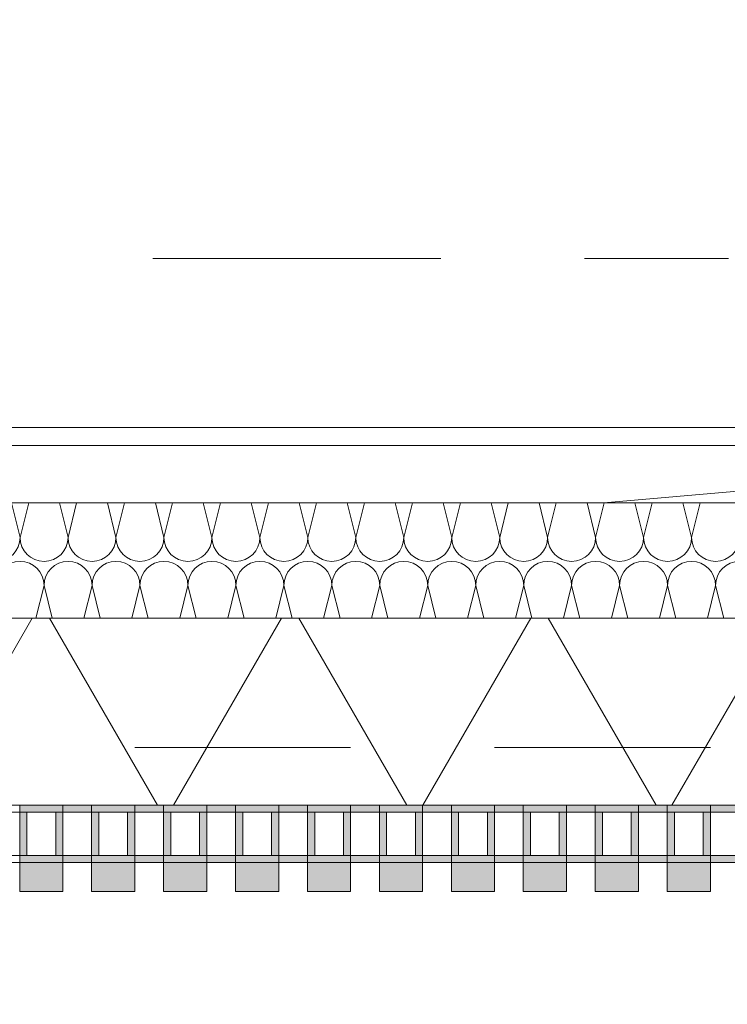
# Model space of a CAD drawing. Header units: metres. Extents: x -167 to 233, y -155 to 122.
# Tile 36 of 176: x 44.932 to 45.424, y 28.071 to 28.756. Entities that reach past the tile are written whole.
import ezdxf
from ezdxf.enums import TextEntityAlignment as Align

# ---------------------------------------------------------------- set-up
doc = ezdxf.new("R2010")
doc.units = ezdxf.units.M
doc.header["$MEASUREMENT"] = 0
doc.linetypes.add('Raster', pattern=[0.4, 0.2, -0.1, 0, -0.1])
doc.linetypes.add('Strichlinie eng', pattern=[0.23, 0.15, -0.08])
for name, color, linetype in [('10 Wand außen', 7, 'Continuous'), ('20 Decke', 7, 'Continuous'), ('50 Sanitäreinrichtung', 7, 'Continuous'), ('90 Achsraster', 7, 'Continuous'), ('94 Genehmigungsplanung Bemaßung', 7, 'Continuous')]:
    doc.layers.add(name, color=color, linetype=linetype)
doc.styles.add('ERSTELLTER_STIL_1', font='arial.ttf')
doc.styles.add('ERSTELLTER_STIL_2', font='arial.ttf')
doc.dimstyles.new('ERSTELLTER_STIL__1', dxfattribs={"dimtxt": 0.25, "dimasz": 0.19, "dimexe": 0.18, "dimexo": 0.1, "dimgap": 0, "dimtad": 1, "dimtih": 1, "dimtoh": 1, "dimzin": 0, "dimdsep": 46, "dimtxsty": 'ERSTELLTER_STIL_1', "dimblk": 'ARROWHEAD_6', "dimblk1": 'ARROWHEAD_6', "dimblk2": 'ARROWHEAD_6', "dimcen": 0.09, "dimclrd": 7, "dimclre": 7, "dimclrt": 7, "dimazin": 0, "dimtfac": 1, "dimtdec": 4, "dimtmove": 0, "dimatfit": 3, "dimfxl": 1, "dimtolj": 1, "dimtzin": 0, "dimarcsym": 0})

# ---------------------------------------------------------------- blocks, each defined once
blk = doc.blocks.new('Rechteck Raster Kassetten Fassade - ACB_2')
at = {"layer": '50 Sanitäreinrichtung', "linetype": 'Continuous', "lineweight": 0, "true_color": 0x9e9e9e}
for points in [[(7.14, 0.17), (7.14, 0.19), (7.11, 0.19), (7.11, 0.17)], [(7.19, 0.17), (7.19, 0.19), (7.16, 0.19), (7.16, 0.17)], [(7.24, 0.17), (7.24, 0.19), (7.21, 0.19), (7.21, 0.17)], [(7.29, 0.17), (7.29, 0.19), (7.26, 0.19), (7.26, 0.17)], [(7.34, 0.17), (7.34, 0.19), (7.31, 0.19), (7.31, 0.17)], [(7.39, 0.17), (7.39, 0.19), (7.36, 0.19), (7.36, 0.17)], [(7.44, 0.17), (7.44, 0.19), (7.41, 0.19), (7.41, 0.17)], [(7.49, 0.17), (7.49, 0.19), (7.46, 0.19), (7.46, 0.17)], [(7.54, 0.17), (7.54, 0.19), (7.51, 0.19), (7.51, 0.17)], [(7.59, 0.17), (7.59, 0.19), (7.56, 0.19), (7.56, 0.17)], [(7.11, 0.17), (7.11, 0.13), (7.16, 0.13), (7.16, 0.135), (7.115, 0.135), (7.115, 0.165), (7.16, 0.165), (7.16, 0.17)], [(7.14, 0.165), (7.135, 0.165), (7.135, 0.135), (7.14, 0.135)], [(7.16, 0.13), (7.21, 0.13), (7.21, 0.135), (7.165, 0.135), (7.165, 0.165), (7.21, 0.165), (7.21, 0.17), (7.16, 0.17)], [(7.19, 0.165), (7.185, 0.165), (7.185, 0.135), (7.19, 0.135)], [(7.21, 0.13), (7.26, 0.13), (7.26, 0.135), (7.215, 0.135), (7.215, 0.165), (7.26, 0.165), (7.26, 0.17), (7.21, 0.17)], [(7.235, 0.165), (7.235, 0.135), (7.24, 0.135), (7.24, 0.165)], [(7.26, 0.13), (7.31, 0.13), (7.31, 0.135), (7.265, 0.135), (7.265, 0.165), (7.31, 0.165), (7.31, 0.17), (7.26, 0.17)], [(7.285, 0.165), (7.285, 0.135), (7.29, 0.135), (7.29, 0.165)], [(7.31, 0.13), (7.36, 0.13), (7.36, 0.135), (7.315, 0.135), (7.315, 0.165), (7.36, 0.165), (7.36, 0.17), (7.31, 0.17)], [(7.335, 0.165), (7.335, 0.135), (7.34, 0.135), (7.34, 0.165)], [(7.36, 0.13), (7.41, 0.13), (7.41, 0.135), (7.365, 0.135), (7.365, 0.165), (7.41, 0.165), (7.41, 0.17), (7.36, 0.17)], [(7.385, 0.165), (7.385, 0.135), (7.39, 0.135), (7.39, 0.165)], [(7.41, 0.13), (7.46, 0.13), (7.46, 0.135), (7.415, 0.135), (7.415, 0.165), (7.46, 0.165), (7.46, 0.17), (7.41, 0.17)], [(7.435, 0.165), (7.435, 0.135), (7.44, 0.135), (7.44, 0.165)], [(7.46, 0.13), (7.51, 0.13), (7.51, 0.135), (7.465, 0.135), (7.465, 0.165), (7.51, 0.165), (7.51, 0.17), (7.46, 0.17)], [(7.485, 0.165), (7.485, 0.135), (7.49, 0.135), (7.49, 0.165)], [(7.51, 0.13), (7.56, 0.13), (7.56, 0.135), (7.515, 0.135), (7.515, 0.165), (7.56, 0.165), (7.56, 0.17), (7.51, 0.17)], [(7.535, 0.165), (7.535, 0.135), (7.54, 0.135), (7.54, 0.165)], [(7.56, 0.13), (7.61, 0.13), (7.61, 0.135), (7.565, 0.135), (7.565, 0.165), (7.61, 0.165), (7.61, 0.17), (7.56, 0.17)], [(7.585, 0.165), (7.585, 0.135), (7.59, 0.135), (7.59, 0.165)]]:
    blk.add_hatch(color=253, dxfattribs=at).paths.add_polyline_path(points)
at = {"layer": '50 Sanitäreinrichtung', "linetype": 'Continuous', "lineweight": 18}
h = blk.add_hatch(dxfattribs=at)
h.set_pattern_fill('Dämmung__weich_0001', color=8, style=0, pattern_type=2)
h.set_pattern_definition([(60, (0, 0), (-0.1299038, 0.075), []), (120, (0, 0), (0.1299038, 0.075), [])])
h.paths.add_polyline_path([(0, 0), (20.25, 0), (20.38, 0.13), (0, 0.13)])
at = {"layer": '50 Sanitäreinrichtung', "color": 251, "linetype": 'Continuous', "lineweight": 18, "true_color": 0x5f5f5f}
for p, q in [((7.14, 0.19), (7.11, 0.19)), ((7.11, 0.19), (7.11, 0.17)), ((7.14, 0.19), (7.11, 0.19)), ((7.11, 0.19), (7.11, 0.17)), ((7.14, 0.19), (7.14, 0.17)), ((7.14, 0.19), (7.14, 0.17)), ((7.19, 0.19), (7.16, 0.19)), ((7.16, 0.19), (7.16, 0.17)), ((7.19, 0.19), (7.16, 0.19)), ((7.16, 0.19), (7.16, 0.17)), ((7.19, 0.19), (7.19, 0.17)), ((7.19, 0.19), (7.19, 0.17)), ((7.24, 0.19), (7.21, 0.19)), ((7.21, 0.19), (7.21, 0.17)), ((7.24, 0.19), (7.21, 0.19)), ((7.21, 0.19), (7.21, 0.17)), ((7.24, 0.19), (7.24, 0.17)), ((7.24, 0.19), (7.24, 0.17)), ((7.29, 0.19), (7.26, 0.19)), ((7.26, 0.19), (7.26, 0.17)), ((7.29, 0.19), (7.26, 0.19)), ((7.26, 0.19), (7.26, 0.17)), ((7.29, 0.19), (7.29, 0.17)), ((7.29, 0.19), (7.29, 0.17)), ((7.34, 0.19), (7.31, 0.19)), ((7.31, 0.19), (7.31, 0.17)), ((7.34, 0.19), (7.31, 0.19)), ((7.31, 0.19), (7.31, 0.17)), ((7.34, 0.19), (7.34, 0.17)), ((7.34, 0.19), (7.34, 0.17)), ((7.39, 0.19), (7.36, 0.19)), ((7.36, 0.19), (7.36, 0.17)), ((7.39, 0.19), (7.36, 0.19)), ((7.36, 0.19), (7.36, 0.17)), ((7.39, 0.19), (7.39, 0.17)), ((7.39, 0.19), (7.39, 0.17)), ((7.44, 0.19), (7.41, 0.19)), ((7.41, 0.19), (7.41, 0.17)), ((7.44, 0.19), (7.41, 0.19)), ((7.41, 0.19), (7.41, 0.17)), ((7.44, 0.19), (7.44, 0.17)), ((7.44, 0.19), (7.44, 0.17)), ((7.49, 0.19), (7.46, 0.19)), ((7.46, 0.19), (7.46, 0.17)), ((7.49, 0.19), (7.46, 0.19)), ((7.46, 0.19), (7.46, 0.17)), ((7.49, 0.19), (7.49, 0.17)), ((7.49, 0.19), (7.49, 0.17)), ((7.54, 0.19), (7.51, 0.19)), ((7.51, 0.19), (7.51, 0.17)), ((7.54, 0.19), (7.51, 0.19)), ((7.51, 0.19), (7.51, 0.17)), ((7.54, 0.19), (7.54, 0.17)), ((7.54, 0.19), (7.54, 0.17)), ((7.59, 0.19), (7.56, 0.19)), ((7.56, 0.19), (7.56, 0.17)), ((7.59, 0.19), (7.56, 0.19)), ((7.56, 0.19), (7.56, 0.17)), ((7.59, 0.19), (7.59, 0.17)), ((7.59, 0.19), (7.59, 0.17)), ((7.14, 0.17), (7.06, 0.17)), ((7.14, 0.17), (7.06, 0.17)), ((7.11, 0.165), (7.09, 0.165)), ((7.11, 0.165), (7.09, 0.165)), ((7.19, 0.17), (7.11, 0.17)), ((7.11, 0.17), (7.11, 0.165)), ((7.19, 0.17), (7.11, 0.17)), ((7.11, 0.17), (7.11, 0.165)), ((7.14, 0.17), (7.11, 0.17)), ((7.14, 0.17), (7.11, 0.17)), ((7.115, 0.165), (7.11, 0.165)), ((7.11, 0.165), (7.11, 0.135)), ((7.115, 0.165), (7.11, 0.165)), ((7.11, 0.165), (7.11, 0.135)), ((7.135, 0.165), (7.115, 0.165)), ((7.115, 0.165), (7.115, 0.135)), ((7.135, 0.165), (7.115, 0.165)), ((7.135, 0.165), (7.115, 0.165)), ((7.115, 0.165), (7.115, 0.135)), ((7.135, 0.165), (7.115, 0.165)), ((7.135, 0.165), (7.135, 0.135)), ((7.14, 0.165), (7.135, 0.165)), ((7.135, 0.165), (7.135, 0.135)), ((7.14, 0.165), (7.135, 0.165)), ((7.14, 0.17), (7.14, 0.165)), ((7.14, 0.17), (7.14, 0.165)), ((7.14, 0.165), (7.14, 0.135)), ((7.16, 0.165), (7.14, 0.165)), ((7.14, 0.165), (7.14, 0.135)), ((7.16, 0.165), (7.14, 0.165)), ((7.24, 0.17), (7.16, 0.17)), ((7.16, 0.17), (7.16, 0.165)), ((7.24, 0.17), (7.16, 0.17)), ((7.16, 0.17), (7.16, 0.165)), ((7.19, 0.17), (7.16, 0.17)), ((7.19, 0.17), (7.16, 0.17)), ((7.165, 0.165), (7.16, 0.165)), ((7.16, 0.165), (7.16, 0.135)), ((7.165, 0.165), (7.16, 0.165)), ((7.16, 0.165), (7.16, 0.135)), ((7.185, 0.165), (7.165, 0.165)), ((7.165, 0.165), (7.165, 0.135)), ((7.185, 0.165), (7.165, 0.165)), ((7.185, 0.165), (7.165, 0.165)), ((7.165, 0.165), (7.165, 0.135)), ((7.185, 0.165), (7.165, 0.165)), ((7.185, 0.165), (7.185, 0.135)), ((7.19, 0.165), (7.185, 0.165)), ((7.185, 0.165), (7.185, 0.135)), ((7.19, 0.165), (7.185, 0.165)), ((7.19, 0.17), (7.19, 0.165)), ((7.19, 0.17), (7.19, 0.165)), ((7.19, 0.165), (7.19, 0.135)), ((7.21, 0.165), (7.19, 0.165)), ((7.19, 0.165), (7.19, 0.135)), ((7.21, 0.165), (7.19, 0.165)), ((7.29, 0.17), (7.21, 0.17)), ((7.21, 0.17), (7.21, 0.165)), ((7.29, 0.17), (7.21, 0.17)), ((7.21, 0.17), (7.21, 0.165)), ((7.24, 0.17), (7.21, 0.17)), ((7.24, 0.17), (7.21, 0.17)), ((7.215, 0.165), (7.21, 0.165)), ((7.21, 0.165), (7.21, 0.135)), ((7.215, 0.165), (7.21, 0.165)), ((7.21, 0.165), (7.21, 0.135)), ((7.235, 0.165), (7.215, 0.165)), ((7.215, 0.165), (7.215, 0.135)), ((7.235, 0.165), (7.215, 0.165)), ((7.235, 0.165), (7.215, 0.165)), ((7.215, 0.165), (7.215, 0.135)), ((7.235, 0.165), (7.215, 0.165)), ((7.235, 0.165), (7.235, 0.135)), ((7.24, 0.165), (7.235, 0.165)), ((7.235, 0.165), (7.235, 0.135)), ((7.24, 0.165), (7.235, 0.165)), ((7.24, 0.17), (7.24, 0.165)), ((7.24, 0.17), (7.24, 0.165)), ((7.24, 0.165), (7.24, 0.135)), ((7.26, 0.165), (7.24, 0.165)), ((7.24, 0.165), (7.24, 0.135)), ((7.26, 0.165), (7.24, 0.165)), ((7.34, 0.17), (7.26, 0.17)), ((7.26, 0.17), (7.26, 0.165)), ((7.34, 0.17), (7.26, 0.17)), ((7.26, 0.17), (7.26, 0.165)), ((7.29, 0.17), (7.26, 0.17)), ((7.29, 0.17), (7.26, 0.17)), ((7.265, 0.165), (7.26, 0.165)), ((7.26, 0.165), (7.26, 0.135)), ((7.265, 0.165), (7.26, 0.165)), ((7.26, 0.165), (7.26, 0.135)), ((7.285, 0.165), (7.265, 0.165)), ((7.265, 0.165), (7.265, 0.135)), ((7.285, 0.165), (7.265, 0.165)), ((7.285, 0.165), (7.265, 0.165)), ((7.265, 0.165), (7.265, 0.135)), ((7.285, 0.165), (7.265, 0.165)), ((7.285, 0.165), (7.285, 0.135)), ((7.29, 0.165), (7.285, 0.165)), ((7.285, 0.165), (7.285, 0.135)), ((7.29, 0.165), (7.285, 0.165)), ((7.29, 0.17), (7.29, 0.165)), ((7.29, 0.17), (7.29, 0.165)), ((7.29, 0.165), (7.29, 0.135)), ((7.31, 0.165), (7.29, 0.165)), ((7.29, 0.165), (7.29, 0.135)), ((7.31, 0.165), (7.29, 0.165)), ((7.39, 0.17), (7.31, 0.17)), ((7.31, 0.17), (7.31, 0.165)), ((7.39, 0.17), (7.31, 0.17)), ((7.31, 0.17), (7.31, 0.165)), ((7.34, 0.17), (7.31, 0.17)), ((7.34, 0.17), (7.31, 0.17)), ((7.315, 0.165), (7.31, 0.165)), ((7.31, 0.165), (7.31, 0.135)), ((7.315, 0.165), (7.31, 0.165)), ((7.31, 0.165), (7.31, 0.135)), ((7.335, 0.165), (7.315, 0.165)), ((7.315, 0.165), (7.315, 0.135)), ((7.335, 0.165), (7.315, 0.165)), ((7.335, 0.165), (7.315, 0.165)), ((7.315, 0.165), (7.315, 0.135)), ((7.335, 0.165), (7.315, 0.165)), ((7.335, 0.165), (7.335, 0.135)), ((7.34, 0.165), (7.335, 0.165)), ((7.335, 0.165), (7.335, 0.135)), ((7.34, 0.165), (7.335, 0.165)), ((7.34, 0.17), (7.34, 0.165)), ((7.34, 0.17), (7.34, 0.165)), ((7.34, 0.165), (7.34, 0.135)), ((7.36, 0.165), (7.34, 0.165)), ((7.34, 0.165), (7.34, 0.135)), ((7.36, 0.165), (7.34, 0.165)), ((7.44, 0.17), (7.36, 0.17)), ((7.36, 0.17), (7.36, 0.165)), ((7.44, 0.17), (7.36, 0.17)), ((7.36, 0.17), (7.36, 0.165)), ((7.39, 0.17), (7.36, 0.17)), ((7.39, 0.17), (7.36, 0.17)), ((7.365, 0.165), (7.36, 0.165)), ((7.36, 0.165), (7.36, 0.135)), ((7.365, 0.165), (7.36, 0.165)), ((7.36, 0.165), (7.36, 0.135)), ((7.385, 0.165), (7.365, 0.165)), ((7.365, 0.165), (7.365, 0.135)), ((7.385, 0.165), (7.365, 0.165)), ((7.385, 0.165), (7.365, 0.165)), ((7.365, 0.165), (7.365, 0.135)), ((7.385, 0.165), (7.365, 0.165)), ((7.385, 0.165), (7.385, 0.135)), ((7.39, 0.165), (7.385, 0.165)), ((7.385, 0.165), (7.385, 0.135)), ((7.39, 0.165), (7.385, 0.165)), ((7.39, 0.17), (7.39, 0.165)), ((7.39, 0.17), (7.39, 0.165)), ((7.39, 0.165), (7.39, 0.135)), ((7.41, 0.165), (7.39, 0.165)), ((7.39, 0.165), (7.39, 0.135)), ((7.41, 0.165), (7.39, 0.165)), ((7.49, 0.17), (7.41, 0.17)), ((7.41, 0.17), (7.41, 0.165)), ((7.49, 0.17), (7.41, 0.17)), ((7.41, 0.17), (7.41, 0.165)), ((7.44, 0.17), (7.41, 0.17)), ((7.44, 0.17), (7.41, 0.17)), ((7.415, 0.165), (7.41, 0.165)), ((7.41, 0.165), (7.41, 0.135)), ((7.415, 0.165), (7.41, 0.165)), ((7.41, 0.165), (7.41, 0.135)), ((7.435, 0.165), (7.415, 0.165)), ((7.415, 0.165), (7.415, 0.135)), ((7.435, 0.165), (7.415, 0.165)), ((7.435, 0.165), (7.415, 0.165)), ((7.415, 0.165), (7.415, 0.135)), ((7.435, 0.165), (7.415, 0.165)), ((7.435, 0.165), (7.435, 0.135)), ((7.44, 0.165), (7.435, 0.165)), ((7.435, 0.165), (7.435, 0.135)), ((7.44, 0.165), (7.435, 0.165)), ((7.44, 0.17), (7.44, 0.165)), ((7.44, 0.17), (7.44, 0.165)), ((7.44, 0.165), (7.44, 0.135)), ((7.46, 0.165), (7.44, 0.165)), ((7.44, 0.165), (7.44, 0.135)), ((7.46, 0.165), (7.44, 0.165)), ((7.54, 0.17), (7.46, 0.17)), ((7.46, 0.17), (7.46, 0.165)), ((7.54, 0.17), (7.46, 0.17)), ((7.46, 0.17), (7.46, 0.165)), ((7.49, 0.17), (7.46, 0.17)), ((7.49, 0.17), (7.46, 0.17)), ((7.465, 0.165), (7.46, 0.165)), ((7.46, 0.165), (7.46, 0.135)), ((7.465, 0.165), (7.46, 0.165)), ((7.46, 0.165), (7.46, 0.135)), ((7.485, 0.165), (7.465, 0.165)), ((7.465, 0.165), (7.465, 0.135)), ((7.485, 0.165), (7.465, 0.165)), ((7.485, 0.165), (7.465, 0.165)), ((7.465, 0.165), (7.465, 0.135)), ((7.485, 0.165), (7.465, 0.165)), ((7.485, 0.165), (7.485, 0.135)), ((7.49, 0.165), (7.485, 0.165)), ((7.485, 0.165), (7.485, 0.135)), ((7.49, 0.165), (7.485, 0.165)), ((7.49, 0.17), (7.49, 0.165)), ((7.49, 0.17), (7.49, 0.165)), ((7.49, 0.165), (7.49, 0.135)), ((7.51, 0.165), (7.49, 0.165)), ((7.49, 0.165), (7.49, 0.135)), ((7.51, 0.165), (7.49, 0.165)), ((7.59, 0.17), (7.51, 0.17)), ((7.51, 0.17), (7.51, 0.165)), ((7.59, 0.17), (7.51, 0.17)), ((7.51, 0.17), (7.51, 0.165)), ((7.54, 0.17), (7.51, 0.17)), ((7.54, 0.17), (7.51, 0.17)), ((7.515, 0.165), (7.51, 0.165)), ((7.51, 0.165), (7.51, 0.135)), ((7.515, 0.165), (7.51, 0.165)), ((7.51, 0.165), (7.51, 0.135)), ((7.535, 0.165), (7.515, 0.165)), ((7.515, 0.165), (7.515, 0.135)), ((7.535, 0.165), (7.515, 0.165)), ((7.535, 0.165), (7.515, 0.165)), ((7.515, 0.165), (7.515, 0.135)), ((7.535, 0.165), (7.515, 0.165)), ((7.535, 0.165), (7.535, 0.135)), ((7.54, 0.165), (7.535, 0.165)), ((7.535, 0.165), (7.535, 0.135)), ((7.54, 0.165), (7.535, 0.165)), ((7.54, 0.17), (7.54, 0.165)), ((7.54, 0.17), (7.54, 0.165)), ((7.54, 0.165), (7.54, 0.135)), ((7.56, 0.165), (7.54, 0.165)), ((7.54, 0.165), (7.54, 0.135)), ((7.56, 0.165), (7.54, 0.165)), ((7.64, 0.17), (7.56, 0.17)), ((7.56, 0.17), (7.56, 0.165)), ((7.64, 0.17), (7.56, 0.17)), ((7.56, 0.17), (7.56, 0.165)), ((7.59, 0.17), (7.56, 0.17)), ((7.59, 0.17), (7.56, 0.17)), ((7.565, 0.165), (7.56, 0.165)), ((7.56, 0.165), (7.56, 0.135)), ((7.565, 0.165), (7.56, 0.165)), ((7.56, 0.165), (7.56, 0.135)), ((7.585, 0.165), (7.565, 0.165)), ((7.565, 0.165), (7.565, 0.135)), ((7.585, 0.165), (7.565, 0.165)), ((7.585, 0.165), (7.565, 0.165)), ((7.565, 0.165), (7.565, 0.135)), ((7.585, 0.165), (7.565, 0.165)), ((7.585, 0.165), (7.585, 0.135)), ((7.59, 0.165), (7.585, 0.165)), ((7.585, 0.165), (7.585, 0.135)), ((7.59, 0.165), (7.585, 0.165)), ((7.59, 0.17), (7.59, 0.165)), ((7.59, 0.17), (7.59, 0.165)), ((7.59, 0.165), (7.59, 0.135)), ((7.61, 0.165), (7.59, 0.165)), ((7.59, 0.165), (7.59, 0.135)), ((7.61, 0.165), (7.59, 0.165)), ((7.11, 0.135), (7.09, 0.135)), ((7.11, 0.135), (7.09, 0.135)), ((7.115, 0.135), (7.11, 0.135)), ((7.11, 0.135), (7.11, 0.13)), ((7.115, 0.135), (7.11, 0.135)), ((7.11, 0.135), (7.11, 0.13)), ((7.135, 0.135), (7.115, 0.135)), ((7.135, 0.135), (7.115, 0.135)), ((7.135, 0.135), (7.115, 0.135)), ((7.135, 0.135), (7.115, 0.135)), ((7.14, 0.135), (7.135, 0.135)), ((7.14, 0.135), (7.135, 0.135)), ((7.14, 0.135), (7.14, 0.13)), ((7.16, 0.135), (7.14, 0.135)), ((7.14, 0.135), (7.14, 0.13)), ((7.16, 0.135), (7.14, 0.135)), ((7.165, 0.135), (7.16, 0.135)), ((7.16, 0.135), (7.16, 0.13)), ((7.165, 0.135), (7.16, 0.135)), ((7.16, 0.135), (7.16, 0.13)), ((7.185, 0.135), (7.165, 0.135)), ((7.185, 0.135), (7.165, 0.135)), ((7.185, 0.135), (7.165, 0.135)), ((7.185, 0.135), (7.165, 0.135)), ((7.19, 0.135), (7.185, 0.135)), ((7.19, 0.135), (7.185, 0.135)), ((7.19, 0.135), (7.19, 0.13)), ((7.21, 0.135), (7.19, 0.135)), ((7.19, 0.135), (7.19, 0.13)), ((7.21, 0.135), (7.19, 0.135)), ((7.215, 0.135), (7.21, 0.135)), ((7.21, 0.135), (7.21, 0.13)), ((7.215, 0.135), (7.21, 0.135)), ((7.21, 0.135), (7.21, 0.13)), ((7.235, 0.135), (7.215, 0.135)), ((7.235, 0.135), (7.215, 0.135)), ((7.235, 0.135), (7.215, 0.135)), ((7.235, 0.135), (7.215, 0.135)), ((7.24, 0.135), (7.235, 0.135)), ((7.24, 0.135), (7.235, 0.135)), ((7.24, 0.135), (7.24, 0.13)), ((7.26, 0.135), (7.24, 0.135)), ((7.24, 0.135), (7.24, 0.13)), ((7.26, 0.135), (7.24, 0.135)), ((7.265, 0.135), (7.26, 0.135)), ((7.26, 0.135), (7.26, 0.13)), ((7.265, 0.135), (7.26, 0.135)), ((7.26, 0.135), (7.26, 0.13)), ((7.285, 0.135), (7.265, 0.135)), ((7.285, 0.135), (7.265, 0.135)), ((7.285, 0.135), (7.265, 0.135)), ((7.285, 0.135), (7.265, 0.135)), ((7.29, 0.135), (7.285, 0.135)), ((7.29, 0.135), (7.285, 0.135)), ((7.29, 0.135), (7.29, 0.13)), ((7.31, 0.135), (7.29, 0.135)), ((7.29, 0.135), (7.29, 0.13)), ((7.31, 0.135), (7.29, 0.135)), ((7.315, 0.135), (7.31, 0.135)), ((7.31, 0.135), (7.31, 0.13)), ((7.315, 0.135), (7.31, 0.135)), ((7.31, 0.135), (7.31, 0.13)), ((7.335, 0.135), (7.315, 0.135)), ((7.335, 0.135), (7.315, 0.135)), ((7.335, 0.135), (7.315, 0.135)), ((7.335, 0.135), (7.315, 0.135)), ((7.34, 0.135), (7.335, 0.135)), ((7.34, 0.135), (7.335, 0.135)), ((7.34, 0.135), (7.34, 0.13)), ((7.36, 0.135), (7.34, 0.135)), ((7.34, 0.135), (7.34, 0.13)), ((7.36, 0.135), (7.34, 0.135)), ((7.365, 0.135), (7.36, 0.135)), ((7.36, 0.135), (7.36, 0.13)), ((7.365, 0.135), (7.36, 0.135)), ((7.36, 0.135), (7.36, 0.13)), ((7.385, 0.135), (7.365, 0.135)), ((7.385, 0.135), (7.365, 0.135)), ((7.385, 0.135), (7.365, 0.135)), ((7.385, 0.135), (7.365, 0.135)), ((7.39, 0.135), (7.385, 0.135)), ((7.39, 0.135), (7.385, 0.135)), ((7.39, 0.135), (7.39, 0.13)), ((7.41, 0.135), (7.39, 0.135)), ((7.39, 0.135), (7.39, 0.13)), ((7.41, 0.135), (7.39, 0.135)), ((7.415, 0.135), (7.41, 0.135)), ((7.41, 0.135), (7.41, 0.13)), ((7.415, 0.135), (7.41, 0.135)), ((7.41, 0.135), (7.41, 0.13)), ((7.435, 0.135), (7.415, 0.135)), ((7.435, 0.135), (7.415, 0.135)), ((7.435, 0.135), (7.415, 0.135)), ((7.435, 0.135), (7.415, 0.135)), ((7.44, 0.135), (7.435, 0.135)), ((7.44, 0.135), (7.435, 0.135)), ((7.44, 0.135), (7.44, 0.13)), ((7.46, 0.135), (7.44, 0.135)), ((7.44, 0.135), (7.44, 0.13)), ((7.46, 0.135), (7.44, 0.135)), ((7.465, 0.135), (7.46, 0.135)), ((7.46, 0.135), (7.46, 0.13)), ((7.465, 0.135), (7.46, 0.135)), ((7.46, 0.135), (7.46, 0.13)), ((7.485, 0.135), (7.465, 0.135)), ((7.485, 0.135), (7.465, 0.135)), ((7.485, 0.135), (7.465, 0.135)), ((7.485, 0.135), (7.465, 0.135)), ((7.49, 0.135), (7.485, 0.135)), ((7.49, 0.135), (7.485, 0.135)), ((7.49, 0.135), (7.49, 0.13)), ((7.51, 0.135), (7.49, 0.135)), ((7.49, 0.135), (7.49, 0.13)), ((7.51, 0.135), (7.49, 0.135)), ((7.515, 0.135), (7.51, 0.135)), ((7.51, 0.135), (7.51, 0.13)), ((7.515, 0.135), (7.51, 0.135)), ((7.51, 0.135), (7.51, 0.13)), ((7.535, 0.135), (7.515, 0.135)), ((7.535, 0.135), (7.515, 0.135)), ((7.535, 0.135), (7.515, 0.135)), ((7.535, 0.135), (7.515, 0.135)), ((7.54, 0.135), (7.535, 0.135)), ((7.54, 0.135), (7.535, 0.135)), ((7.54, 0.135), (7.54, 0.13)), ((7.56, 0.135), (7.54, 0.135)), ((7.54, 0.135), (7.54, 0.13)), ((7.56, 0.135), (7.54, 0.135)), ((7.565, 0.135), (7.56, 0.135)), ((7.56, 0.135), (7.56, 0.13)), ((7.565, 0.135), (7.56, 0.135)), ((7.56, 0.135), (7.56, 0.13)), ((7.585, 0.135), (7.565, 0.135)), ((7.585, 0.135), (7.565, 0.135)), ((7.585, 0.135), (7.565, 0.135)), ((7.585, 0.135), (7.565, 0.135)), ((7.59, 0.135), (7.585, 0.135)), ((7.59, 0.135), (7.585, 0.135)), ((7.59, 0.135), (7.59, 0.13)), ((7.61, 0.135), (7.59, 0.135)), ((7.59, 0.135), (7.59, 0.13)), ((7.61, 0.135), (7.59, 0.135)), ((20.38, 0.13), (0, 0.13)), ((7.14, 0.13), (7.06, 0.13)), ((7.14, 0.13), (7.06, 0.13)), ((7.19, 0.13), (7.11, 0.13)), ((7.19, 0.13), (7.11, 0.13)), ((7.24, 0.13), (7.16, 0.13)), ((7.24, 0.13), (7.16, 0.13)), ((7.29, 0.13), (7.21, 0.13)), ((7.29, 0.13), (7.21, 0.13)), ((7.34, 0.13), (7.26, 0.13)), ((7.34, 0.13), (7.26, 0.13)), ((7.39, 0.13), (7.31, 0.13)), ((7.39, 0.13), (7.31, 0.13)), ((7.44, 0.13), (7.36, 0.13)), ((7.44, 0.13), (7.36, 0.13)), ((7.49, 0.13), (7.41, 0.13)), ((7.49, 0.13), (7.41, 0.13)), ((7.54, 0.13), (7.46, 0.13)), ((7.54, 0.13), (7.46, 0.13)), ((7.59, 0.13), (7.51, 0.13)), ((7.59, 0.13), (7.51, 0.13)), ((7.64, 0.13), (7.56, 0.13)), ((7.64, 0.13), (7.56, 0.13)), ((0, 0), (20.25, 0))]:
    blk.add_line(p, q, dxfattribs=at)
at = {"layer": '50 Sanitäreinrichtung', "color": 251, "linetype": 'Strichlinie eng', "lineweight": 18, "true_color": 0x5f5f5f}
blk.add_line((20.34, 0.09), (0, 0.09), dxfattribs=at)
blk = doc.blocks.new('*X25', base_point=(27236.13209, 33357.27905))
at = {"layer": '10 Wand außen', "color": 8, "linetype": 'Continuous', "lineweight": 18}
for p, q in [((44.93209, 28.39572), (44.9261, 28.41968)), ((44.93209, 28.39572), (44.93808, 28.41968)), ((44.96543, 28.39572), (44.95944, 28.41968)), ((44.96543, 28.39572), (44.97142, 28.41968)), ((44.99876, 28.39572), (44.99277, 28.41968)), ((44.99876, 28.39572), (45.00475, 28.41968)), ((45.03209, 28.39572), (45.0261, 28.41968)), ((45.03209, 28.39572), (45.03808, 28.41968)), ((45.06543, 28.39572), (45.05944, 28.41968)), ((45.06543, 28.39572), (45.07142, 28.41968)), ((45.09876, 28.39572), (45.09277, 28.41968)), ((45.09876, 28.39572), (45.10475, 28.41968)), ((45.13209, 28.39572), (45.1261, 28.41968)), ((45.13209, 28.39572), (45.13808, 28.41968)), ((45.16543, 28.39572), (45.15944, 28.41968)), ((45.16543, 28.39572), (45.17142, 28.41968)), ((45.19876, 28.39572), (45.19277, 28.41968)), ((45.19876, 28.39572), (45.20475, 28.41968)), ((45.23209, 28.39572), (45.2261, 28.41968)), ((45.23209, 28.39572), (45.23808, 28.41968)), ((45.26543, 28.39572), (45.25944, 28.41968)), ((45.26543, 28.39572), (45.27142, 28.41968)), ((45.29876, 28.39572), (45.29277, 28.41968)), ((45.29876, 28.39572), (45.30475, 28.41968)), ((45.33209, 28.39572), (45.3261, 28.41968)), ((45.33209, 28.39572), (45.33808, 28.41968)), ((45.36543, 28.39572), (45.35944, 28.41968)), ((45.36543, 28.39572), (45.37142, 28.41968)), ((45.39876, 28.39572), (45.39277, 28.41968)), ((45.39876, 28.39572), (45.40475, 28.41968)), ((44.94308, 28.33968), (44.94876, 28.36238)), ((44.95444, 28.33968), (44.94876, 28.36238)), ((44.97642, 28.33968), (44.98209, 28.36238)), ((44.98777, 28.33968), (44.98209, 28.36238)), ((45.00975, 28.33968), (45.01543, 28.36238)), ((45.0211, 28.33968), (45.01543, 28.36238)), ((45.04308, 28.33968), (45.04876, 28.36238)), ((45.05444, 28.33968), (45.04876, 28.36238)), ((45.07642, 28.33968), (45.08209, 28.36238)), ((45.08777, 28.33968), (45.08209, 28.36238)), ((45.10975, 28.33968), (45.11543, 28.36238)), ((45.1211, 28.33968), (45.11543, 28.36238)), ((45.14308, 28.33968), (45.14876, 28.36238)), ((45.15444, 28.33968), (45.14876, 28.36238)), ((45.17642, 28.33968), (45.18209, 28.36238)), ((45.18777, 28.33968), (45.18209, 28.36238)), ((45.20975, 28.33968), (45.21543, 28.36238)), ((45.2211, 28.33968), (45.21543, 28.36238)), ((45.24308, 28.33968), (45.24876, 28.36238)), ((45.25444, 28.33968), (45.24876, 28.36238)), ((45.27642, 28.33968), (45.28209, 28.36238)), ((45.28777, 28.33968), (45.28209, 28.36238)), ((45.30975, 28.33968), (45.31543, 28.36238)), ((45.3211, 28.33968), (45.31543, 28.36238)), ((45.34308, 28.33968), (45.34876, 28.36238)), ((45.35444, 28.33968), (45.34876, 28.36238)), ((45.37642, 28.33968), (45.38209, 28.36238)), ((45.38777, 28.33968), (45.38209, 28.36238)), ((45.40975, 28.33968), (45.41543, 28.36238)), ((45.4211, 28.33968), (45.41543, 28.36238))]:
    blk.add_line(p, q, dxfattribs=at)
for centre, start, end in [((44.91543, 28.39572), 270, 0), ((44.94876, 28.39572), 180, 270), ((44.94876, 28.39572), 270, 0), ((44.98209, 28.39572), 180, 270), ((44.98209, 28.39572), 270, 0), ((45.01543, 28.39572), 180, 270), ((45.01543, 28.39572), 270, 0), ((45.04876, 28.39572), 180, 270), ((45.04876, 28.39572), 270, 0), ((45.08209, 28.39572), 180, 270), ((45.08209, 28.39572), 270, 0), ((45.11543, 28.39572), 180, 270), ((45.11543, 28.39572), 270, 0), ((45.14876, 28.39572), 180, 270), ((45.14876, 28.39572), 270, 0), ((45.18209, 28.39572), 180, 270), ((45.18209, 28.39572), 270, 0), ((45.21543, 28.39572), 180, 270), ((45.21543, 28.39572), 270, 0), ((45.24876, 28.39572), 180, 270), ((45.24876, 28.39572), 270, 0), ((45.28209, 28.39572), 180, 270), ((45.28209, 28.39572), 270, 0), ((45.31543, 28.39572), 180, 270), ((45.31543, 28.39572), 270, 0), ((45.34876, 28.39572), 180, 270), ((45.34876, 28.39572), 270, 0), ((45.38209, 28.39572), 180, 270), ((45.38209, 28.39572), 270, 0), ((45.41543, 28.39572), 180, 270), ((45.41543, 28.39572), 270, 0), ((44.93209, 28.36238), 90, 180), ((44.93209, 28.36238), 0, 90), ((44.96543, 28.36238), 90, 180), ((44.96543, 28.36238), 0, 90), ((44.99876, 28.36238), 90, 180), ((44.99876, 28.36238), 0, 90), ((45.03209, 28.36238), 90, 180), ((45.03209, 28.36238), 0, 90), ((45.06543, 28.36238), 90, 180), ((45.06543, 28.36238), 0, 90), ((45.09876, 28.36238), 90, 180), ((45.09876, 28.36238), 0, 90), ((45.13209, 28.36238), 90, 180), ((45.13209, 28.36238), 0, 90), ((45.16543, 28.36238), 90, 180), ((45.16543, 28.36238), 0, 90), ((45.19876, 28.36238), 90, 180), ((45.19876, 28.36238), 0, 90), ((45.23209, 28.36238), 90, 180), ((45.23209, 28.36238), 0, 90), ((45.26543, 28.36238), 90, 180), ((45.26543, 28.36238), 0, 90), ((45.29876, 28.36238), 90, 180), ((45.29876, 28.36238), 0, 90), ((45.33209, 28.36238), 90, 180), ((45.33209, 28.36238), 0, 90), ((45.36543, 28.36238), 90, 180), ((45.36543, 28.36238), 0, 90), ((45.39876, 28.36238), 90, 180), ((45.39876, 28.36238), 0, 90), ((45.43209, 28.36238), 90, 180)]:
    blk.add_arc(centre, 0.01667, start, end, dxfattribs=at)
blk = doc.blocks.new('Standard-Rastermarker_139')
at = {"layer": '90 Achsraster', "color": 14, "linetype": 'Raster', "lineweight": 18, "true_color": 0xa80000}
blk.add_line((1, 0), (45.44268, 0), dxfattribs=at)
at = {"layer": '90 Achsraster', "color": 14, "lineweight": 18, "true_color": 0xa80000, "style": 'ERSTELLTER_STIL_2'}
for tag, p in [('AC_MarkerText_1_0', (-0.35, 0.15)), ('AC_MarkerText_1_1', (46.79268, 0.15))]:
    blk.add_attdef(tag, text='', height=0.3, dxfattribs=at).set_placement(p, align=Align.TOP_CENTER)
blk = doc.blocks.new('*D255', base_point=(27236.13209, 33357.27905))
at = {"layer": '94 Genehmigungsplanung Bemaßung', "color": 7, "linetype": 'Continuous', "lineweight": 13}
for p, q in [((17.34109, 26.18631), (17.34109, 26.56131)), ((58.16249, 26.18631), (58.16249, 26.56131)), ((17.44109, 26.47381), (17.24109, 26.27381)), ((58.06249, 26.27381), (58.26249, 26.47381)), ((17.19109, 26.37381), (17.34109, 26.37381)), ((17.34109, 26.37381), (58.16249, 26.37381)), ((58.16249, 26.37381), (58.31249, 26.37381))]:
    blk.add_line(p, q, dxfattribs=at)
at = {"layer": '94 Genehmigungsplanung Bemaßung', "color": 7, "lineweight": 13, "insert": (37.3228, 26.42381), "char_height": 0.25, "attachment_point": 7, "style": 'ERSTELLTER_STIL_1'}
blk.add_mtext('\\A1;{\\pql;\\fArial|b0|i0|c0|p0;\\W1.000000;40,82}', dxfattribs=at)
blk = doc.blocks.new('ARROWHEAD_6')
at = {"color": 0, "linetype": 'Continuous', "lineweight": 0}
for p, q in [((-0.5, -0.5), (0.5, 0.5)), ((0, 0), (-1, 0))]:
    blk.add_line(p, q, dxfattribs=at)
blk = doc.blocks.new('*D263', base_point=(27236.13209, 33357.27905))
at = {"layer": '94 Genehmigungsplanung Bemaßung', "color": 7, "linetype": 'Continuous', "lineweight": 13}
for p, q in [((17.34109, 24.7136), (17.34109, 25.0886)), ((58.16249, 24.7136), (58.16249, 25.0886)), ((17.44109, 25.0011), (17.24109, 24.8011)), ((58.06249, 24.8011), (58.26249, 25.0011)), ((17.19109, 24.9011), (17.34109, 24.9011)), ((17.34109, 24.9011), (58.16249, 24.9011)), ((58.16249, 24.9011), (58.31249, 24.9011))]:
    blk.add_line(p, q, dxfattribs=at)
at = {"layer": '94 Genehmigungsplanung Bemaßung', "color": 7, "lineweight": 13, "insert": (37.3228, 24.9511), "char_height": 0.25, "attachment_point": 7, "style": 'ERSTELLTER_STIL_1'}
blk.add_mtext('\\A1;{\\pql;\\fArial|b0|i0|c0|p0;\\W1.000000;40,82}', dxfattribs=at)

msp = doc.modelspace()

# ---------------------------------------------------------------- hatches: boundary and pattern name
at = {"layer": '10 Wand außen', "linetype": 'Continuous', "lineweight": 13, "true_color": 0x000100}
h = msp.add_hatch(dxfattribs=at)
h.set_pattern_fill('Gipskarton_0001', color=98, style=0, pattern_type=2)
h.set_pattern_definition([(0, (27236.132094, 33357.27905), (0, 0.075), [0, -0.075])])
h.paths.add_polyline_path([(45.88611, 28.47218), (44.51299, 28.47218), (44.51299, 28.45968), (45.88611, 28.45968)])
h = msp.add_hatch(dxfattribs=at)
h.set_pattern_fill('Holz__Vollholz__Längshol_AA', color=98, style=0, pattern_type=2)
h.set_pattern_definition([(5, (27236.13209, 33357.27905), (-0.00784401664, 0.08965752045), [])])
h.paths.add_polyline_path([(44.51299, 28.45968), (44.51299, 28.41968), (45.88611, 28.41968), (45.88611, 28.45968)])

# ---------------------------------------------------------------- linework, layer by layer
at = {"layer": '10 Wand außen', "color": 7, "linetype": 'Continuous', "lineweight": 18}
for p, q in [((45.88611, 28.45968), (44.51299, 28.45968)), ((45.88611, 28.41968), (44.51299, 28.41968))]:
    msp.add_line(p, q, dxfattribs=at)
at = {"layer": '10 Wand außen', "color": 7, "linetype": 'Continuous', "lineweight": 18, "flags": 128}
for points in [[(45.88611, 28.47218), (44.51299, 28.47218)], [(44.51299, 28.33968), (45.88611, 28.33968)]]:
    msp.add_lwpolyline(points, dxfattribs=at)
at = {"layer": '20 Decke', "color": 7, "linetype": 'Continuous', "lineweight": 13, "flags": 128}
msp.add_lwpolyline([(38.10109, 43.83968), (38.10109, 28.33968), (38.24109, 28.33968), (42.50109, 28.33968), (42.50109, 28.83968), (43.00109, 28.83968), (43.00109, 28.33968), (47.50109, 28.33968), (47.50109, 28.83968), (48.00109, 28.83968), (48.00109, 28.47218), (52.50249, 28.47218), (52.50249, 28.83968), (53.00249, 28.83968), (53.00249, 28.33968), (57.50249, 28.33968), (57.50249, 28.83968), (58.00249, 28.83968), (58.00249, 43.83968), (47.50109, 43.83968), (43.00109, 43.83968), (43.00109, 43.33968), (42.50109, 43.33968), (42.50109, 43.83968)], close=True, dxfattribs=at)

# ---------------------------------------------------------------- block references
at = {"layer": '10 Wand außen', "color": 7, "lineweight": 35}
msp.add_blockref('*X25', (27236.13209, 33357.27905), dxfattribs=at)
at = {"layer": '50 Sanitäreinrichtung', "color": 251, "linetype": 'Continuous', "lineweight": 18, "true_color": 0x5f5f5f, "xscale": -1, "rotation": 180}
msp.add_blockref('Rechteck Raster Kassetten Fassade - ACB_2', (37.82184, 28.33968), dxfattribs=at)
at = {"layer": '90 Achsraster', "color": 7, "linetype": 'Continuous', "lineweight": 18}
msp.add_blockref('Standard-Rastermarker_139', (13.52445, 28.58968), dxfattribs=at)

# ---------------------------------------------------------------- dimensions: what is measured, and where the dimension line sits
at = {"layer": '94 Genehmigungsplanung Bemaßung', "color": 7, "linetype": 'Continuous', "lineweight": 13}
for base, picture, middle in [((58.16249, 26.37381), '*D255', (37.74157, 26.54881)), ((58.16249, 24.9011), '*D263', (37.74157, 25.0761))]:
    dim = msp.add_linear_dim(base=base, p1=(17.34109, 28.17968), p2=(58.16249, 28.17968), dimstyle='ERSTELLTER_STIL__1', dxfattribs=at)
    dim.commit()
    dim.dimension.update_dxf_attribs({"geometry": picture, "text_midpoint": middle, "dimtype": 160})

doc.saveas('drawing.dxf')
